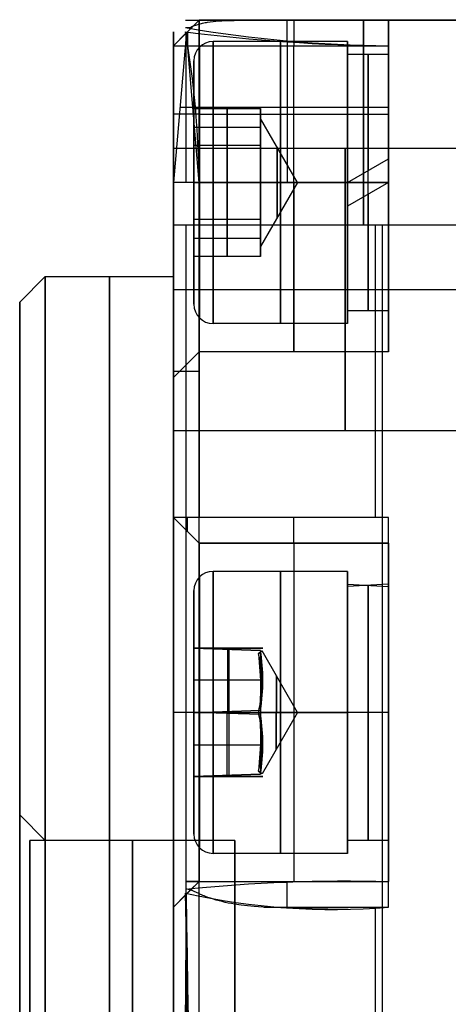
# Model space of a CAD drawing. Extents: x -32 to 144, y -30 to 75.
# Tile 13 of 47: x -5 to 3, y 11 to 30. Entities that reach past the tile are written whole.
import ezdxf

# ---------------------------------------------------------------- set-up
doc = ezdxf.new("R2010")
doc.units = 0
doc.layers.add('DEFAULT', color=7, linetype='CONTINUOUS')

msp = doc.modelspace()

# ---------------------------------------------------------------- linework, layer by layer
at = {"layer": 'DEFAULT'}
for p, q in [((-2.4, 29.5, 12.7), (-1.9, 30, 12.7)), ((-1.9, 30, -26), (-2.4, 29.5, -26)), ((-1.9, 30, 26), (-2.4, 29.5, 26)), ((-1.9, 30, -6.65), (-2.4, 29.5, -6.65)), ((-2.163, 30, 20.027), (-1.9, 30, 26)), ((-1.9, 30, 26), (-2.145, 29.755, 20.027)), ((-1.9, 30, 12.7), (-1.9, 30, -26)), ((-1.9, 30, 26), (4.3, 30, 26)), ((-1.9, 30, 12.7), (1.8, 30, 12.7)), ((4.3, 30, -26), (-1.9, 30, -26)), ((-1.9, 30), (3.175, 30)), ((-1.782, 29.952, 20.086), (-1.757, 29.957, 20.096)), ((-1.757, 29.957, 20.096), (-1.732, 29.961, 20.106)), ((-1.732, 29.961, 20.106), (-1.68, 29.968, 20.124)), ((-1.68, 29.968, 20.124), (-1.626, 29.974, 20.142)), ((-1.626, 29.974, 20.142), (-1.57, 29.98, 20.159)), ((-1.57, 29.98, 20.159), (-1.513, 29.984, 20.175)), ((-1.513, 29.984, 20.175), (-1.455, 29.988, 20.19)), ((-1.455, 29.988, 20.19), (-1.396, 29.991, 20.204)), ((-1.396, 29.991, 20.204), (-1.335, 29.993, 20.217)), ((-1.335, 29.993, 20.217), (-1.274, 29.995, 20.228)), ((-1.274, 29.995, 20.228), (-1.212, 29.996, 20.239)), ((-1.212, 29.996, 20.239), (-1.087, 29.998, 20.258)), ((-1.087, 29.998, 20.258), (-0.958, 29.999, 20.273)), ((-0.958, 29.999, 20.273), (-0.828, 30, 20.286)), ((-0.828, 30, 20.286), (-0.567, 30, 20.304)), ((-0.63, 30, 20.3), (1.8, 30, 20.3)), ((-0.567, 30, 20.304), (-0.305, 30, 20.315)), ((-0.305, 30, 20.315), (0.221, 29.999, 20.323)), ((0.221, 29.999, 20.323), (1.8, 30, 20.3)), ((1.719, 30, -26), (1.719, 30, 12.7)), ((1.719, 30, 20.302), (1.719, 30, 26)), ((1.8, 30, 12.7), (1.8, 30, 20.3)), ((1.8, 30, 16.5), (1.8, 28.733, 16.5)), ((-2.4, 26.833, 20.3), (-2.4, 29.773, 20.027)), ((-2.4, 29.773, 20.027), (-2.4, 29.5, 26)), ((-2.145, 29.773, 20.045), (-2.4, 26.833, 20.3)), ((-2.022, 29.878, 23.013), (-2.272, 29.628, 23.013)), ((-2.163, 29.854, 19.946), (-2.062, 29.865, 19.958)), ((-1.9, 26.833, 19.8), (-2.145, 29.773, 20.045)), ((-2.062, 29.865, 19.958), (-2.027, 29.88, 19.975)), ((-2.027, 29.88, 19.975), (-2.007, 29.889, 19.985)), ((-2.007, 29.889, 19.985), (-1.986, 29.897, 19.995)), ((-1.986, 29.897, 19.995), (-1.965, 29.904, 20.006)), ((-1.965, 29.904, 20.006), (-1.944, 29.911, 20.016)), ((-1.944, 29.911, 20.016), (-1.922, 29.918, 20.026)), ((-1.922, 29.918, 20.026), (-1.9, 29.925, 20.036)), ((-1.9, 29.925, 20.036), (-1.877, 29.931, 20.046)), ((-1.877, 29.931, 20.046), (-1.854, 29.937, 20.056)), ((-1.854, 29.937, 20.056), (-1.831, 29.942, 20.067)), ((-1.831, 29.942, 20.067), (-1.807, 29.947, 20.077)), ((-1.807, 29.947, 20.077), (-1.782, 29.952, 20.086)), ((-2.145, 29.755, 20.027), (-2.4, 29.5, 26)), ((-2.15, 29.75, -26), (-2.15, 29.75, 12.7)), ((-2.15, 29.75, 20.148), (-2.15, 29.75, 26)), ((-2.15, 26.833, 20.05), (-2.15, 29.713, 20.05)), ((1, 29.583, 16.5), (-1.625, 29.583, 16.5)), ((-0.181, 29.576, 19.8), (-0.181, 26.833, 19.8)), ((1, 28.333, 16.5), (1, 29.583, 16.5)), ((-2.4, 29.5, -26), (-2.4, 29.5, 12.7)), ((-2.4, 29.5, 12.7), (-2.4, 26.833, 12.7)), ((-2.4, 29.5, 12.7), (-1.9, 29.5, 13.2)), ((-2.4, 25, -0.137), (-2.4, 29.5, -0.137)), ((-2.15, 26.833, 12.95), (-2.15, 29.5, 12.95)), ((-1.9, 29.5, 13.2), (-1.9, 26.833, 13.2)), ((-1.9, 29.5, 13.2), (1.8, 29.5, 13.2)), ((-0.05, 26.833, 13.2), (-0.05, 29.5, 13.2)), ((1.8, 29.5, 13.2), (1.8, 26.833, 13.2)), ((1.8, 26.833, 19.8), (1.8, 29.5, 19.8)), ((-2, 28.276, 16.5), (-2, 29.208, 16.5)), ((1.8, 29.333, 16.5), (1, 29.333, 16.5)), ((-2.272, 28.303, 20.172), (-1.992, 28.303, 19.892)), ((-2, 27.555, 17.75), (-2, 28.276, 16.5)), ((-2, 28.276, 16.5), (-0.7, 28.276, 16.5)), ((-2, 28.276, 16.5), (-2, 27.555, 15.25)), ((-1.971, 28.303, 19.8), (1.8, 28.303, 19.8)), ((-1.35, 27.555, 17.75), (-1.35, 28.276, 16.5)), ((-1.35, 28.276, 16.5), (-1.35, 27.555, 15.25)), ((-0.7, 28.276, 16.5), (-0.7, 27.555, 17.75)), ((-0.7, 27.555, 15.25), (-0.7, 28.276, 16.5)), ((-1.9, 28.166, 13.2), (-2.4, 28.166, 12.7)), ((-1.9, 28.166, 13.2), (1.8, 28.166, 13.2)), ((0.022, 26.833, 16.5), (-0.7, 28.083, 16.5)), ((-2, 27.915, 17.125), (-0.7, 27.915, 17.125)), ((-2, 27.915, 15.875), (-0.7, 27.915, 15.875)), ((4.3, 27.499, -24.749), (-2.4, 27.499, -24.749)), ((4.3, 27.499, 24.749), (-2.4, 27.499, 24.749)), ((-2, 26.111, 17.75), (-2, 27.555, 17.75)), ((-2, 27.555, 15.25), (-2, 26.111, 15.25)), ((-0.7, 27.555, 17.75), (-2, 27.555, 17.75)), ((-0.7, 27.555, 15.25), (-2, 27.555, 15.25)), ((-1.35, 26.111, 17.75), (-1.35, 27.555, 17.75)), ((-1.35, 27.555, 15.25), (-1.35, 26.111, 15.25)), ((-0.7, 27.555, 17.75), (-0.7, 26.111, 17.75)), ((-0.7, 26.111, 15.25), (-0.7, 27.555, 15.25)), ((1, 26.833, 19), (1.8, 27.295, 18.957)), ((-1.9, 26.833, 19.8), (-2.4, 26.833, 20.3)), ((-1.9, 26.833, 13.2), (-2.4, 26.833, 12.7)), ((-2, 26.833, 18.875), (-2, 26.833, 17.75)), ((-2, 26.833, 15.25), (-2, 26.833, 14.125)), ((-2, 26.833, 17.75), (-0.7, 26.833, 17.75)), ((-2, 26.833, 15.25), (-0.7, 26.833, 15.25)), ((-1.9, 26.833, 13.2), (1.8, 26.833, 13.2)), ((1.8, 26.833, 19.8), (-1.9, 26.833, 19.8)), ((1, 26.833, 13.75), (-1.625, 26.833, 13.75)), ((-1.625, 26.833, 19.25), (1, 26.833, 19.25)), ((0.022, 26.833, 16.5), (-0.7, 26.833, 17.75)), ((0.022, 26.833, 16.5), (-0.7, 26.833, 15.25)), ((0.022, 26.833, 16.5), (-0.7, 25.583, 16.5)), ((1.8, 26.833, 14), (1, 26.833, 14)), ((1.8, 26.833, 19), (1, 26.371, 18.957)), ((1, 26.833, 19.25), (1, 26.833, 18)), ((1, 26.833, 15), (1, 26.833, 13.75)), ((1.8, 26.766, 13.201), (1.8, 26.766, 14.601)), ((1.8, 26.766, 18.399), (1.8, 26.766, 19.799)), ((-2.4, 26, 29.5), (-2.4, -12.7, 29.5)), ((-2.4, 20.3, -29.5), (-2.4, 26, -29.5)), ((-1.9, 26, -30), (-2.4, 26, -29.5)), ((-1.9, 26, 30), (-2.4, 26, 29.5)), ((-2.15, 20.3, -29.75), (-2.15, 26, -29.75)), ((-2.15, -12.7, 29.75), (-2.15, 26, 29.75)), ((-0.7, 26.111, 17.75), (-2, 26.111, 17.75)), ((-2, 25.389, 16.5), (-2, 26.111, 17.75)), ((-2, 26.111, 15.25), (-2, 25.389, 16.5)), ((-0.7, 26.111, 15.25), (-2, 26.111, 15.25)), ((-1.9, 26, -30), (-1.9, 20.3, -30)), ((-1.9, -12.7, 30), (-1.9, 26, 30)), ((4.52, 26, -30), (-1.9, 26, -30)), ((4.52, 26, 30), (-1.9, 26, 30)), ((-1.35, 25.389, 16.5), (-1.35, 26.111, 17.75)), ((-1.35, 26.111, 15.25), (-1.35, 25.389, 16.5)), ((-0.7, 26.111, 17.75), (-0.7, 25.389, 16.5)), ((-0.7, 25.389, 16.5), (-0.7, 26.111, 15.25)), ((1.544, 20.3, -30), (1.544, 26, -30)), ((1.675, 26, 30), (1.675, -12.7, 30)), ((-2, 25.75, 17.125), (-0.7, 25.75, 17.125)), ((-2, 25.75, 15.875), (-0.7, 25.75, 15.875)), ((-0.7, 25.389, 16.5), (-2, 25.389, 16.5)), ((-2, 24.458, 16.5), (-2, 25.389, 16.5)), ((1, 24.083, 16.5), (1, 25.333, 16.5)), ((-5.4, 24.5), (-4.9, 25)), ((-4.9, 25), (-2.4, 25)), ((1.8, 24.933, 16.5), (1.8, 23.533, 16.5)), ((-2.4, 24.749, -21.999), (4.3, 24.749, -21.999)), ((-2.4, 24.749, 27.499), (4.3, 24.749, 27.499)), ((-2.4, 24.749, 21.999), (4.3, 24.749, 21.999)), ((-2.4, 24.749, -27.499), (4.3, 24.749, -27.499)), ((1.8, 24.333, 16.5), (1, 24.333, 16.5)), ((1, 24.083, 16.5), (-1.625, 24.083, 16.5)), ((-1.9, 23.533, 16.5), (-2.4, 23.033, 16.5)), ((1.8, 23.533, 16.5), (-1.9, 23.533, 16.5)), ((-1.9, 23.15, -30), (-2.4, 23.15, -29.5)), ((-2.4, 21.999, -24.749), (4.3, 21.999, -24.749)), ((-2.4, 21.999, 24.749), (4.3, 21.999, 24.749)), ((-2.4, 20.3, -26.833), (-2.4, 20.3, -29.5)), ((-1.9, 20.3, -30), (-2.4, 20.3, -29.5)), ((-1.9, 19.8, -29.5), (-2.4, 20.3, -29.5)), ((-2.4, 20.3, -26.833), (-1.9, 19.8, -26.833)), ((-1.9, 19.8, -28.166), (-2.4, 20.3, -28.166)), ((1.8, 20.3, -30), (-1.9, 20.3, -30)), ((1.8, 12.7, -30), (1.8, 20.3, -30)), ((-2.15, 20.05, -29.5), (-2.15, 20.05, -26.833)), ((-1.9, 19.8, -26.833), (-1.9, 19.8, -29.5)), ((1.8, 19.8, -29.5), (-1.9, 19.8, -29.5)), ((-1.9, 19.8, -26.833), (1.8, 19.8, -26.833)), ((-1.9, 19.8, -28.166), (1.8, 19.8, -28.166)), ((-0.05, 19.8, -29.5), (-0.05, 19.8, -26.833)), ((1.8, 19.8, -26.833), (1.8, 19.8, -29.5)), ((1.8, 19.799, -26.766), (1.8, 18.399, -26.766)), ((1, 19.25, -26.833), (-1.625, 19.25, -26.833)), ((1, 18, -26.833), (1, 19.25, -26.833)), ((-2, 17.75, -26.833), (-2, 18.875, -26.833)), ((1, 19, -26.833), (1.8, 18.957, -27.295)), ((1.8, 19, -26.833), (1, 18.957, -26.371)), ((-2, 17.75, -26.111), (-2, 17.75, -27.555)), ((-0.7, 17.708, -27.579), (-2, 17.75, -27.555)), ((-2, 17.75, -27.555), (-2, 16.5, -28.276)), ((-2, 17.75, -27.555), (-0.7, 17.75, -27.506)), ((-0.7, 17.75, -26.159), (-2, 17.75, -26.111)), ((-2, 17.75, -26.111), (-0.7, 17.708, -26.087)), ((-2, 16.5, -25.389), (-2, 17.75, -26.111)), ((-2, 17.75, -26.833), (-0.654, 17.75, -26.833)), ((-1.335, 16.5, -25.389), (-1.335, 17.729, -26.099)), ((-1.319, 17.75, -26.136), (-1.319, 17.75, -27.529)), ((-1.319, 17.728, -27.567), (-1.319, 16.522, -28.264)), ((-0.7, 17.708, -26.087), (-0.7, 17.125, -25.75)), ((0.022, 16.5, -26.833), (-0.67, 17.698, -26.833)), ((-0.742, 17.645, -26.172), (-0.7, 17.125, -25.75)), ((-2, 17.135, -27.909), (-0.655, 17.135, -27.909)), ((-2, 17.135, -25.756), (-0.698, 17.135, -25.756)), ((-0.7, 17.125, -25.75), (-0.7, 16.5, -25.389)), ((-0.7, 16.187, -25.57), (-0.7, 16.813, -25.57)), ((-2, 16.5, -28.276), (-0.7, 16.542, -28.252)), ((-1.9, 16.5, -23.533), (-2.4, 16.5, -23.033)), ((-0.7, 16.5, -25.389), (-2, 16.5, -25.389)), ((-2, 15.25, -26.111), (-2, 16.5, -25.389)), ((-0.7, 16.458, -28.252), (-2, 16.5, -28.276)), ((-2, 16.5, -28.276), (-2, 15.25, -27.555)), ((-2, 16.5, -24.458), (-2, 16.5, -25.389)), ((-2, 16.5, -28.276), (-2, 16.5, -29.208)), ((1.8, 16.5, -23.533), (-1.9, 16.5, -23.533)), ((1, 16.5, -29.583), (-1.625, 16.5, -29.583)), ((-1.625, 16.5, -24.083), (1, 16.5, -24.083)), ((-1.35, 15.271, -26.099), (-1.35, 16.5, -25.389)), ((-1.319, 16.478, -28.264), (-1.319, 15.272, -27.567)), ((-0.742, 16.5, -28.155), (0.022, 16.5, -26.833)), ((0.022, 16.5, -26.833), (-0.7, 16.5, -25.583)), ((-0.7, 16.5, -25.389), (-0.7, 15.875, -25.75)), ((-0.7, 16.5, -25.389), (-0.7, 16.5, -25.583)), ((0.022, 16.5, -26.833), (-0.67, 15.302, -26.833)), ((1.8, 16.5, -29.333), (1, 16.5, -29.333)), ((1.8, 16.5, -24.333), (1, 16.5, -24.333)), ((1, 16.5, -24.083), (1, 16.5, -25.333)), ((1, 16.5, -28.333), (1, 16.5, -29.583)), ((1.8, 16.5, -30), (1.8, 16.5, -28.733)), ((1.8, 16.5, -24.933), (1.8, 16.5, -23.533)), ((-2, 15.865, -25.756), (-0.7, 15.865, -25.756)), ((-2, 15.865, -27.909), (-0.653, 15.865, -27.909)), ((-0.7, 15.875, -25.75), (-0.742, 15.355, -26.172)), ((-0.7, 15.875, -25.75), (-0.7, 15.292, -26.087)), ((-0.7, 15.292, -26.087), (-2, 15.25, -26.111)), ((-2, 15.25, -27.555), (-0.7, 15.292, -27.579)), ((-2, 15.25, -27.555), (-2, 15.25, -26.111)), ((-2, 15.25, -26.111), (-0.7, 15.25, -26.159)), ((-0.7, 15.25, -27.506), (-2, 15.25, -27.555)), ((-2, 14.125, -26.833), (-2, 15.25, -26.833)), ((-2, 15.25, -26.833), (-0.654, 15.25, -26.833)), ((-1.319, 15.25, -27.529), (-1.319, 15.25, -26.136)), ((1, 13.75, -26.833), (1, 15, -26.833)), ((1.8, 14.601, -26.766), (1.8, 13.201, -26.766)), ((-4.9, 14), (-5.4, 14.5)), ((-1.2, 14), (-5.2, 14)), ((-5.2, 14), (-5.2, 7)), ((1.8, 14, -26.833), (1, 14, -26.833)), ((1, 13.75, -26.833), (-1.625, 13.75, -26.833)), ((-2.4, 12.7, -26.833), (-1.9, 13.2, -26.833)), ((-2.272, 12.828, -28.303), (-1.992, 13.108, -28.303)), ((-2.145, 12.955, -29.773), (-1.9, 13.2, -26.833)), ((-1.971, 13.2, -28.303), (1.8, 13.2, -28.303)), ((-1.9, 13.2, -26.833), (1.8, 13.2, -26.833)), ((-0.181, 13.2, -26.833), (-0.181, 13.2, -29.576)), ((1.8, 13.2, -29.5), (1.8, 13.2, -26.833)), ((-2.4, -26, -29.5), (-2.4, 12.973, -29.773)), ((-2.4, 12.973, -29.773), (-2.4, 12.7, -26.833)), ((-2.4, -26, -29.5), (-2.145, 12.973, -29.755)), ((-2.4, 12.7, -26.833), (-2.145, 12.955, -29.773)), ((-2.133, 13.049, -29.858), (-2.163, 13.054, -29.854)), ((-2.15, 12.95, -29.713), (-2.15, 12.95, -26.833)), ((-2.104, 13.043, -29.863), (-2.133, 13.049, -29.858)), ((-2.089, 13.041, -29.866), (-2.104, 13.043, -29.863)), ((-2.075, 13.038, -29.869), (-2.089, 13.041, -29.866)), ((-2.061, 13.034, -29.872), (-2.075, 13.038, -29.869)), ((-2.055, 13.033, -29.873), (-2.061, 13.034, -29.872)), ((-2.048, 13.031, -29.875), (-2.055, 13.033, -29.873)), ((-2.042, 13.029, -29.877), (-2.048, 13.031, -29.875)), ((-2.035, 13.027, -29.879), (-2.042, 13.029, -29.877)), ((-2.03, 13.025, -29.88), (-2.035, 13.027, -29.879)), ((-2.027, 13.023, -29.881), (-2.03, 13.025, -29.88)), ((-2.024, 13.022, -29.882), (-2.027, 13.023, -29.881)), ((-2.018, 13.02, -29.884), (-2.024, 13.022, -29.882)), ((-1.982, 13.002, -29.898), (-2.018, 13.02, -29.884)), ((-1.961, 12.992, -29.906), (-1.982, 13.002, -29.898)), ((-1.939, 12.982, -29.913), (-1.961, 12.992, -29.906)), ((-1.917, 12.972, -29.92), (-1.939, 12.982, -29.913)), ((-1.895, 12.962, -29.926), (-1.917, 12.972, -29.92)), ((-1.872, 12.951, -29.932), (-1.895, 12.962, -29.926)), ((-1.849, 12.941, -29.938), (-1.872, 12.951, -29.932)), ((-1.825, 12.931, -29.943), (-1.849, 12.941, -29.938)), ((-1.801, 12.921, -29.948), (-1.825, 12.931, -29.943)), ((-1.777, 12.911, -29.953), (-1.801, 12.921, -29.948)), ((-1.727, 12.892, -29.962), (-1.777, 12.911, -29.953)), ((-1.675, 12.874, -29.969), (-1.727, 12.892, -29.962)), ((-1.621, 12.856, -29.975), (-1.675, 12.874, -29.969)), ((-1.566, 12.839, -29.98), (-1.621, 12.856, -29.975)), ((-1.509, 12.824, -29.984), (-1.566, 12.839, -29.98)), ((-1.45, 12.809, -29.988), (-1.509, 12.824, -29.984)), ((-1.39, 12.795, -29.991), (-1.45, 12.809, -29.988)), ((-1.33, 12.782, -29.993), (-1.39, 12.795, -29.991)), ((-1.268, 12.771, -29.995), (-1.33, 12.782, -29.993)), ((-1.206, 12.76, -29.996), (-1.268, 12.771, -29.995)), ((-1.081, 12.742, -29.998), (-1.206, 12.76, -29.996)), ((-0.953, 12.726, -29.999), (-1.081, 12.742, -29.998)), ((-0.824, 12.714, -30), (-0.953, 12.726, -29.999)), ((-0.563, 12.696, -30), (-0.824, 12.714, -30)), ((-0.63, 12.7, -30), (1.8, 12.7, -30)), ((-0.301, 12.685, -30), (-0.563, 12.696, -30)), ((0.224, 12.677, -29.999), (-0.301, 12.685, -30)), ((1.8, 12.7, -30), (0.224, 12.677, -29.999)), ((1.544, -26, -30), (1.544, 12.694, -30)), ((-2.15, -26, -29.75), (-2.15, 12.18, -29.75))]:
    msp.add_line(p, q, dxfattribs=at)
at = {"layer": 'DEFAULT', "extrusion": (0, 1, 0)}
for centre, radius, start, end in [((-0.729, 6.958, 30), 13.385, 77.5218, 94.5886), ((5.568, -26.833, 17.75), 4.914, 172.1248, 187.8752), ((1.625, -24.458, 16.5), 0.375, 0, 90), ((1.625, -29.208, 16.5), 0.375, 270, 0), ((5.568, -26.833, 15.25), 4.914, 172.1248, 187.8752)]:
    msp.add_arc(centre, radius, start, end, dxfattribs=at)
at = {"layer": 'DEFAULT', "extrusion": (1, -2.02166e-12, 3.1482e-12)}
msp.add_arc((26, -26, -1.9), 4, 270, 0, dxfattribs=at)
at = {"layer": 'DEFAULT', "extrusion": (1, -3.06782e-12, -1.40237e-11)}
msp.add_arc((26, 26, -1.9), 4, 360, 90, dxfattribs=at)
at = {"layer": 'DEFAULT', "extrusion": (1, -1.16143e-11, -4.85967e-12)}
msp.add_arc((29.5, 12.7, -1.9), 0.5, 0, 90, dxfattribs=at)
at = {"layer": 'DEFAULT', "extrusion": (1, 0, 0)}
for centre, radius, start, end in [((29.5, 20.3, -0.181), 0.5, 281.0863, 2.0819), ((29.5, 12.7, -0.05), 0.5, 0, 90), ((26, -26, 1.31), 4, 270, 0), ((26, 26, 1.31), 4, 0, 90), ((29.5, 20.3, 1.8), 0.5, 270, 0), ((29.5, 20.3, 1.8), 0.5, 270, 0), ((29.5, 12.7, -2.124), 0.276, 0, 90), ((26.833, 16.5, -0.313), 2.75, 270, 90), ((26.833, 16.5, 1), 2.75, 270, 90), ((26.833, 16.5, -1.89), 2.64, 360, 180), ((26.833, 16.5, 1.4), 2.5, 270, 84.6998), ((26.833, 16.5, 1.8), 2.5, 270, 79.3533), ((26.833, 16.5, -2), 2.375, 180, 0), ((26.833, 16.5, -2), 2.375, 0, 180), ((26.833, 16.5, 1), 2.5, 270, 90), ((26.833, 16.5, 1.8), 1.9, 270, 90), ((26.833, 16.5, 1), 1.5, 360, 180), ((26.833, 16.5, 1), 1.5, 180, 0), ((26.833, 16.5, -0.376), 0.689, 270, 90), ((24.749, -24.749, 0.95), 2.75, 0, 180), ((24.749, 24.749, 0.95), 2.75, 0, 180), ((24.749, 24.749, 0.95), 2.75, 180, 0), ((24.749, -24.749, 0.95), 2.75, 180, 0), ((26.833, 16.5, -0.7), 1.25, 90, 270), ((26.833, 16.5, -0.376), 0.689, 90, 270), ((26.833, 16.5, -0.313), 2.75, 90, 270), ((26.833, 16.5, -0.05), 3.3, 180, 270), ((26.833, 16.5, -0.05), 3.3, 90, 180), ((26.833, 16.5, 1), 2.5, 100.6467, 270), ((26.833, 16.5, 1), 2.75, 90, 270), ((26.833, 16.5, 1.4), 2.5, 95.3002, 270), ((26.833, 16.5, 1.8), 2.5, 90, 270), ((26.833, 16.5, 1.8), 3.3, 90, 180), ((26.833, 16.5, 1.8), 1.9, 90, 270), ((20.3, -29.5, -2.124), 0.276, 180, 270), ((20.3, -29.5, -0.05), 0.5, 180, 270), ((20.3, -29.5, 1.8), 0.5, 180, 270), ((16.5, -26.833, -0.05), 3.3, 0, 180), ((16.5, -26.833, 1.8), 3.3, 0, 90), ((16.5, -26.833, -0.313), 2.75, 270, 90), ((16.5, -26.833, 1), 2.75, 270, 90), ((16.5, -26.833, -1.89), 2.64, 270, 90), ((16.5, -26.833, -2), 2.375, 270, 90), ((16.5, -26.833, 1), 2.5, 270, 0), ((16.5, -26.833, 1), 2.5, 10.6467, 90), ((16.5, -26.833, 1.4), 2.5, 270, 354.6998), ((16.5, -26.833, 1.4), 2.5, 5.3002, 90), ((16.5, -26.833, 1.8), 2.5, 0, 90), ((16.5, -26.833, 1.8), 2.5, 270, 349.3533), ((16.5, -26.833, 1.8), 1.9, 270, 90), ((16.5, -26.833, 1), 1.5, 270, 90), ((16.5, -26.833, -0.386), 0.706, 270, 90), ((16.5, -26.833, -2), 2.375, 90, 270), ((16.5, -26.833, -1.89), 2.64, 90, 270), ((16.5, -26.833, -0.395), 0.722, 90, 270), ((16.5, -26.833, -0.313), 2.75, 90, 270), ((16.5, -26.833, 1), 2.5, 90, 270), ((16.5, -26.833, 1), 2.75, 90, 270), ((16.5, -26.833, 1), 1.5, 90, 270), ((16.5, -26.833, 1.4), 2.5, 90, 270), ((16.5, -26.833, 1.8), 3.3, 90, 180), ((16.5, -26.833, 1.8), 1.9, 90, 270), ((0, 0, -5.4), 14.5, 270, 90), ((0, 0, -5.2), 14, 0, 180), ((0, 0, -5.2), 14, 180, 0), ((0, 0, -4.9), 14, 270, 90), ((12.7, -29.5, -0.181), 0.5, 267.918, 348.9129)]:
    msp.add_arc(centre, radius, start, end, dxfattribs=at)
at = {"layer": 'DEFAULT', "extrusion": (1, 3.14018e-16, 7.58108e-16)}
msp.add_arc((29.5, 12.7, 1.8), 0.5, 0, 90, dxfattribs=at)
at = {"layer": 'DEFAULT', "extrusion": (1, -4.44089e-16, 0)}
msp.add_arc((29.5, 12.7, 1.8), 0.5, 360, 90, dxfattribs=at)
at = {"layer": 'DEFAULT', "extrusion": (-0.027255, -0.627729, 0.777954)}
msp.add_arc((-0.346, 54.694, -3.164), 19.284, 260.7187, 272.569, dxfattribs=at)
at = {"layer": 'DEFAULT'}
for centre, radius, start, end in [((2.08, 62.428, 19.8), 32.929, 262.5973, 269.5131), ((-20.349, 26.665, 19.8), 18.45, 0.5198, 9.6977), ((-1.625, 29.208, 16.5), 0.375, 90, 180), ((-1.625, 24.458, 16.5), 0.375, 180, 270), ((-1.625, 18.875, -26.833), 0.375, 90, 180), ((-1.625, 14.125, -26.833), 0.375, 180, 270), ((0.729, 26.042, -30), 13.385, 257.5218, 274.5886), ((-1911.927, -19.396, -30), 1910.038, 359.801895, 0.971031)]:
    msp.add_arc(centre, radius, start, end, dxfattribs=at)
at = {"layer": 'DEFAULT', "extrusion": (1, 3.22974e-16, -1.61487e-16)}
msp.add_arc((26.833, 16.5, -1.625), 2.75, 270, 360, dxfattribs=at)
at = {"layer": 'DEFAULT', "extrusion": (1, 3.22974e-16, 1.61487e-16)}
msp.add_arc((26.833, 16.5, -1.625), 2.75, 0, 90, dxfattribs=at)
at = {"layer": 'DEFAULT', "extrusion": (1, -3.67351e-12, 2.74676e-12)}
msp.add_arc((26, -26, -2.4), 3.5, 270, 360, dxfattribs=at)
at = {"layer": 'DEFAULT', "extrusion": (1, -7.0883e-12, -9.27081e-12)}
msp.add_arc((26, 26, -2.4), 3.5, 360, 90, dxfattribs=at)
at = {"layer": 'DEFAULT', "extrusion": (1, 8.48789e-31, 2.52308e-16)}
msp.add_arc((26.833, 16.5, -1.89), 2.64, 180, 0, dxfattribs=at)
at = {"layer": 'DEFAULT', "extrusion": (1, 0, -4.44089e-17)}
for centre, radius, start, end in [((26.833, 16.5, -0.7), 1.25, 270, 90), ((16.5, -26.833, 1.8), 2.5, 90, 270)]:
    msp.add_arc(centre, radius, start, end, dxfattribs=at)
at = {"layer": 'DEFAULT', "extrusion": (1, -8.07435e-17, 0)}
for centre, start, end in [((24.749, -24.749, -2.4), 0, 180), ((24.749, 24.749, -2.4), 0, 180), ((24.749, 24.749, -2.4), 180, 0)]:
    msp.add_arc(centre, 2.75, start, end, dxfattribs=at)
at = {"layer": 'DEFAULT', "extrusion": (1, -8.07435e-17, 9.76837e-32)}
msp.add_arc((24.749, -24.749, -2.4), 2.75, 180, 0, dxfattribs=at)
at = {"layer": 'DEFAULT', "extrusion": (1, 5.59296e-27, -1.7427e-12)}
msp.add_arc((26.833, 16.5, -2.4), 3.8, 90, 270, dxfattribs=at)
at = {"layer": 'DEFAULT', "extrusion": (-2.2872e-14, 1, -2.2872e-14)}
msp.add_arc((1.625, 14.125, 26.833), 0.375, 270, 0, dxfattribs=at)
at = {"layer": 'DEFAULT', "extrusion": (-2.77484e-15, 1, -2.56469e-14)}
msp.add_arc((1.625, 18.875, 26.833), 0.375, 360, 90, dxfattribs=at)
at = {"layer": 'DEFAULT', "extrusion": (1, 2.54544e-13, 1.34572e-16)}
msp.add_arc((26.833, 16.5, -1.9), 3.3, 180, 270, dxfattribs=at)
at = {"layer": 'DEFAULT', "extrusion": (1, 7.0518e-12, 2.69145e-16)}
msp.add_arc((26.833, 16.5, -1.9), 3.3, 90, 180, dxfattribs=at)
at = {"layer": 'DEFAULT', "extrusion": (1, -3.22974e-16, 1.61487e-16)}
msp.add_arc((26.833, 16.5, -1.625), 2.75, 90, 180, dxfattribs=at)
at = {"layer": 'DEFAULT', "extrusion": (1, -3.22974e-16, -1.61487e-16)}
msp.add_arc((26.833, 16.5, -1.625), 2.75, 180, 270, dxfattribs=at)
at = {"layer": 'DEFAULT', "extrusion": (1, 1.38585e-31, 6.72862e-17)}
msp.add_arc((26.833, 16.5, 1.8), 3.3, 180, 270, dxfattribs=at)
at = {"layer": 'DEFAULT', "extrusion": (1, -1.06581e-16, 3.55271e-17)}
msp.add_arc((0, 0, -4.9), 25, 270, 0, dxfattribs=at)
at = {"layer": 'DEFAULT', "extrusion": (1, -1.06581e-16, -3.55271e-17)}
msp.add_arc((0, 0, -4.9), 25, 0, 90, dxfattribs=at)
at = {"layer": 'DEFAULT', "extrusion": (1, -1.0842e-19, 0)}
for start, end in [(180, 0), (0, 180)]:
    msp.add_arc((0, 0, -3.65), 25, start, end, dxfattribs=at)
at = {"layer": 'DEFAULT', "extrusion": (1, 8.88178e-18, 1.26993e-49)}
msp.add_arc((0, 0, -2.4), 25, 180, 0, dxfattribs=at)
at = {"layer": 'DEFAULT', "extrusion": (1, -8.88178e-18, -1.18235e-49)}
msp.add_arc((0, 0, -2.4), 25, 0, 180, dxfattribs=at)
at = {"layer": 'DEFAULT', "extrusion": (1, 0, -1.81261e-17)}
msp.add_arc((0, 0, -5.4), 24.5, 270, 90, dxfattribs=at)
at = {"layer": 'DEFAULT', "extrusion": (1, -1.22499e-12, -3.16238e-13)}
msp.add_arc((16.5, -26.833, -2.4), 3.8, 360, 90, dxfattribs=at)
at = {"layer": 'DEFAULT', "extrusion": (1, 1.84031e-12, 1.84297e-12)}
msp.add_arc((20.3, -29.5, -1.9), 0.5, 180, 270, dxfattribs=at)
at = {"layer": 'DEFAULT', "extrusion": (1, 0, -4.44089e-16)}
msp.add_arc((20.3, -29.5, 1.8), 0.5, 180, 270, dxfattribs=at)
at = {"layer": 'DEFAULT', "extrusion": (1, 4.03717e-16, -3.38665e-12)}
msp.add_arc((16.5, -26.833, -1.9), 3.3, 0, 90, dxfattribs=at)
at = {"layer": 'DEFAULT', "extrusion": (1, 1.61487e-16, 0)}
msp.add_arc((16.5, -26.833, -1.625), 2.75, 270, 90, dxfattribs=at)
at = {"layer": 'DEFAULT', "extrusion": (-0.594441, 0.804139, 1.80218e-16)}
msp.add_arc((-7.485, -26.833, 14.63), 2.497, 164.6418, 195.3582, dxfattribs=at)
at = {"layer": 'DEFAULT', "extrusion": (-3.11285e-14, -0.5, 0.866025)}
msp.add_arc((-5.568, 0.873, -32.738), 4.914, 352.1248, 7.8752, dxfattribs=at)
at = {"layer": 'DEFAULT', "extrusion": (0.594441, -0.40207, 0.696405)}
msp.add_arc((12.049, -11.152, -26.683), 2.497, 298.8062, 329.5226, dxfattribs=at)
at = {"layer": 'DEFAULT', "extrusion": (1, -5.15836e-12, -2.19163e-11)}
msp.add_arc((16.5, -26.833, -0.7), 1.25, 60, 90, dxfattribs=at)
at = {"layer": 'DEFAULT', "extrusion": (1, 1.22475e-12, -2.59792e-12)}
msp.add_arc((16.5, -26.833, -2.4), 3.8, 90, 180, dxfattribs=at)
at = {"layer": 'DEFAULT', "extrusion": (1, -4.77778e-23, 4.38013e-12)}
msp.add_arc((16.5, -26.833, -1.9), 3.3, 90, 180, dxfattribs=at)
at = {"layer": 'DEFAULT', "extrusion": (1, -1.61487e-16, 0)}
msp.add_arc((16.5, -26.833, -1.625), 2.75, 90, 270, dxfattribs=at)
at = {"layer": 'DEFAULT', "extrusion": (0.594441, 0.40207, 0.696405)}
msp.add_arc((15.286, -24.028, -13.414), 2.497, 210.4774, 241.1938, dxfattribs=at)
at = {"layer": 'DEFAULT', "extrusion": (1, 5.15898e-12, -1.14255e-11)}
msp.add_arc((16.5, -26.833, -0.7), 1.25, 90, 120, dxfattribs=at)
at = {"layer": 'DEFAULT', "extrusion": (-1.33408e-14, 0.5, 0.866025)}
msp.add_arc((5.568, -27.706, -16.238), 4.914, 172.1248, 187.8752, dxfattribs=at)
at = {"layer": 'DEFAULT', "extrusion": (0.594441, 0.804139, 2.73021e-15)}
msp.add_arc((12.132, -26.833, 11.906), 2.497, 164.6418, 195.3582, dxfattribs=at)
at = {"layer": 'DEFAULT', "extrusion": (1, -2.70095e-10, -4.01926e-26)}
msp.add_arc((0, 0, -5.4), 14.5, 270, 90, dxfattribs=at)
at = {"layer": 'DEFAULT', "extrusion": (1, 1.02315e-34, 0)}
msp.add_arc((0, 0, -3.2), 14, 0, 180, dxfattribs=at)
at = {"layer": 'DEFAULT', "extrusion": (1, 1.02315e-34, 8.55285e-50)}
msp.add_arc((0, 0, -3.2), 14, 180, 0, dxfattribs=at)
at = {"layer": 'DEFAULT', "extrusion": (1, 3.90987e-49, 1.11022e-16)}
msp.add_arc((0, 0, -1.2), 14, 0, 180, dxfattribs=at)
at = {"layer": 'DEFAULT', "extrusion": (1, -7.81975e-49, -1.11022e-16)}
msp.add_arc((0, 0, -1.2), 14, 180, 0, dxfattribs=at)
at = {"layer": 'DEFAULT', "extrusion": (0.027003, 0.779667, -0.625612)}
msp.add_arc((-1.552, -34.039, 28.796), 19.318, 77.5492, 89.3784, dxfattribs=at)
at = {"layer": 'DEFAULT', "extrusion": (1.17845e-13, 1, 1.59639e-12)}
msp.add_arc((20.349, -26.665, 13.2), 18.45, 180.5198, 189.6977, dxfattribs=at)
at = {"layer": 'DEFAULT', "extrusion": (-5.14658e-16, 1, 1.39635e-14)}
msp.add_arc((-2.08, -62.428, 13.2), 32.929, 82.5973, 89.5131, dxfattribs=at)
at = {"layer": 'DEFAULT', "extrusion": (1, 3.55271e-15, -2.66454e-15)}
msp.add_arc((12.7, -29.5, 1.8), 0.5, 270, 0, dxfattribs=at)
at = {"layer": 'DEFAULT', "extrusion": (1, 4.44089e-16, 4.44089e-16)}
msp.add_arc((12.7, -29.5, 1.8), 0.5, 270, 360, dxfattribs=at)
at = {"layer": 'DEFAULT', "extrusion": (0.707107, 7.71214e-14, 0.707107)}
msp.add_arc((-19.702, 1465.025, -22.557), 1484.908, 269.757, 271.260902, dxfattribs=at)

doc.saveas('drawing.dxf')
